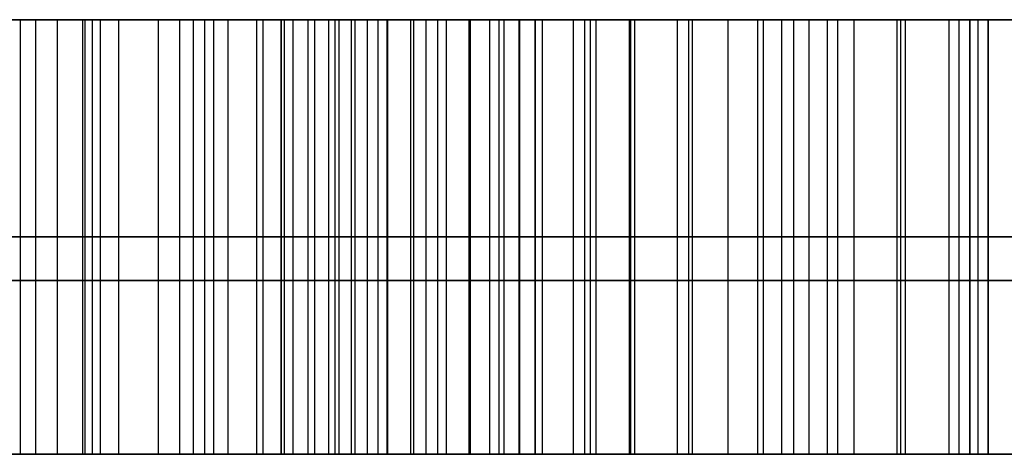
# Model space of a CAD drawing. Header units: millimetres. Extents: x 0 to 322, y -110 to 60.
# Tile 144 of 256: x 283.104 to 283.67, y -92.15 to -91.9. Entities that reach past the tile are written whole.
import ezdxf

# ---------------------------------------------------------------- set-up
doc = ezdxf.new("R2010")
doc.units = ezdxf.units.MM
doc.layers.add('Layer 01', color=7, linetype='Continuous', true_color=0x000000)

msp = doc.modelspace()

# ---------------------------------------------------------------- linework, layer by layer
at = {"layer": 'Layer 01'}
for p, q in [((283.14, -92.15, 23.5), (283.14, -91.9, 23.5)), ((283.14544, -92.15, 11.49451), (283.14544, -91.9, 11.49451)), ((283.15, -92.15, 24.35), (283.15, -91.9, 24.35)), ((283.15, -92.15, 24.5), (283.15, -91.9, 24.5)), ((283.15, -92.15, 24.15), (283.15, -91.9, 24.15)), ((283.15, -92.15, 24.7), (283.15, -91.9, 24.7)), ((283.15, -92.15, 24.85), (283.15, -91.9, 24.85)), ((283.19571, -92.15, 10.59451), (283.19571, -91.9, 10.59451)), ((283.215, -91.9, 23.75), (283.215, -92.15, 23.75)), ((283.22357, -92.15, 11.40388), (283.22357, -91.9, 11.40388)), ((283.25404, -91.9, 10.95258), (283.25404, -92.15, 10.95258)), ((283.37396, -92.15, 10.79451), (283.37396, -91.9, 10.79451)), ((283.4, -91.9, 24.775), (283.4, -92.15, 24.775)), ((283.45729, -92.15, 10.94451), (283.45729, -91.9, 10.94451)), ((283.5575, -92.15, 24), (283.5575, -91.9, 24)), ((283.65, -91.9, 24.425), (283.65, -92.15, 24.425)), ((283.66055, -91.9, 10.86951), (283.66055, -92.15, 10.86951)), ((283.9, -92.025, 24.15), (282.4, -92.025, 24.15)), ((282.65, -92.025, 24.35), (283.65, -92.025, 24.35)), ((283.65, -92.025, 24.5), (282.65, -92.025, 24.5)), ((282.9, -92.025, 24.7), (283.4, -92.025, 24.7)), ((283.4, -92.025, 24.85), (282.9, -92.025, 24.85)), ((283.065, -92.025, 23.5), (283.215, -92.025, 23.5)), ((283.66055, -92.025, 10.79451), (283.08737, -92.025, 10.79451)), ((283.08737, -92.025, 11.49451), (283.20352, -92.025, 11.49451)), ((283.10404, -92.025, 10.59451), (283.28737, -92.025, 10.59451)), ((283.24362, -92.025, 11.31326), (283.20352, -92.025, 11.49451)), ((283.215, -92.025, 24), (283.9, -92.025, 24)), ((283.215, -92.025, 23.5), (283.215, -92.025, 24)), ((283.25404, -92.025, 10.96065), (283.25404, -92.025, 10.94451)), ((283.25404, -92.025, 10.94451), (283.66055, -92.025, 10.94451)), ((283.4, -92.025, 24.7), (283.4, -92.025, 24.85)), ((283.65, -92.025, 24.35), (283.65, -92.025, 24.5)), ((283.66055, -92.025, 10.94451), (283.66055, -92.025, 10.79451)), ((283.65, -92.15, 24.425), (282.65, -92.15, 24.425)), ((283.4, -92.15, 24.775), (282.9, -92.15, 24.775)), ((283.215, -92.15, 23.825), (283.065, -92.15, 23.825)), ((283.08737, -92.15, 10.83617), (283.66055, -92.15, 10.83617)), ((283.15, -92.15, 24.5), (283.15, -92.15, 24.35)), ((283.15, -92.15, 24.15), (283.15, -92.15, 23.5)), ((283.15, -92.15, 24.85), (283.15, -92.15, 24.7))]:
    msp.add_line(p, q, dxfattribs=at)
at = {"layer": 'Layer 01', "extrusion": (0, 1, 0)}
for centre, radius in [((-290.5, 18.5, -91.9), 11.15), ((-283.9, 18.5, -92.05), 2.25)]:
    msp.add_arc(centre, radius, 270, 90, dxfattribs=at)
at = {"layer": 'Layer 01', "extrusion": (0, -1, 0)}
msp.add_arc((283.9, 18.5, 91.9), 2.25, 90, 270, dxfattribs=at)
at = {"layer": 'Layer 01'}
for points in [[(283.9, -91.9, 24.15), (283.15, -91.9, 24.15), (282.4, -91.9, 24.15)], [(282.65, -91.9, 24.35), (283.15, -91.9, 24.35), (283.65, -91.9, 24.35)], [(283.65, -91.9, 24.5), (283.15, -91.9, 24.5), (282.65, -91.9, 24.5)], [(282.9, -91.9, 24.7), (283.15, -91.9, 24.7), (283.4, -91.9, 24.7)], [(283.4, -91.9, 24.85), (283.15, -91.9, 24.85), (282.9, -91.9, 24.85)], [(283.065, -91.9, 23.5), (283.14, -91.9, 23.5), (283.215, -91.9, 23.5)], [(283.08737, -91.9, 10.79451), (283.37396, -91.9, 10.79451), (283.66055, -91.9, 10.79451)], [(283.20352, -91.9, 11.49451), (283.14544, -91.9, 11.49451), (283.08737, -91.9, 11.49451)], [(283.28737, -91.9, 10.59451), (283.19571, -91.9, 10.59451), (283.10404, -91.9, 10.59451)], [(283.10404, -92.15, 10.59451), (283.10404, -92.025, 10.59451), (283.10404, -91.9, 10.59451)], [(283.11289, -92.15, 10.54477), (283.11289, -92.025, 10.54477), (283.11289, -91.9, 10.54477)], [(283.12539, -92.15, 10.49789), (283.12539, -92.025, 10.49789), (283.12539, -91.9, 10.49789)], [(283.14128, -92.15, 10.45388), (283.14128, -92.025, 10.45388), (283.14128, -91.9, 10.45388)], [(283.16055, -92.15, 10.41248), (283.16055, -92.025, 10.41248), (283.16055, -91.9, 10.41248)], [(283.18347, -92.15, 10.37419), (283.18347, -92.025, 10.37419), (283.18347, -91.9, 10.37419)], [(283.24362, -91.9, 11.31326), (283.22357, -91.9, 11.40388), (283.20352, -91.9, 11.49451)], [(283.20352, -92.15, 11.49451), (283.20352, -92.025, 11.49451), (283.20352, -91.9, 11.49451)], [(283.21003, -92.15, 10.33852), (283.21003, -92.025, 10.33852), (283.21003, -91.9, 10.33852)], [(283.215, -91.9, 24), (283.5575, -91.9, 24), (283.9, -91.9, 24)], [(283.215, -91.9, 23.5), (283.215, -91.9, 23.75), (283.215, -91.9, 24)], [(283.215, -91.9, 24), (283.215, -92.025, 24), (283.215, -92.15, 24)], [(283.215, -91.9, 23.5), (283.215, -92.025, 23.5), (283.215, -92.15, 23.5)], [(283.23998, -92.15, 10.30544), (283.23998, -92.025, 10.30544), (283.23998, -91.9, 10.30544)], [(283.24362, -92.15, 11.31326), (283.24362, -92.025, 11.31326), (283.24362, -91.9, 11.31326)], [(283.25404, -91.9, 10.94451), (283.25404, -91.9, 10.95258), (283.25404, -91.9, 10.96065)], [(283.66055, -91.9, 10.94451), (283.45729, -91.9, 10.94451), (283.25404, -91.9, 10.94451)], [(283.25404, -92.15, 10.96065), (283.25404, -92.025, 10.96065), (283.25404, -91.9, 10.96065)], [(283.25404, -92.15, 10.94451), (283.25404, -92.025, 10.94451), (283.25404, -91.9, 10.94451)], [(283.25586, -92.15, 11.00544), (283.25586, -92.025, 11.00544), (283.25586, -91.9, 11.00544)], [(283.26081, -92.15, 11.04763), (283.26081, -92.025, 11.04763), (283.26081, -91.9, 11.04763)], [(283.2694, -92.15, 11.08774), (283.2694, -92.025, 11.08774), (283.2694, -91.9, 11.08774)], [(283.27331, -92.15, 10.2755), (283.27331, -92.025, 10.2755), (283.27331, -91.9, 10.2755)], [(283.28138, -92.15, 11.1255), (283.28138, -92.025, 11.1255), (283.28138, -91.9, 11.1255)], [(283.28503, -92.15, 11.35961), (283.28503, -92.025, 11.35961), (283.28503, -91.9, 11.35961)], [(283.28737, -92.15, 10.59451), (283.28737, -92.025, 10.59451), (283.28737, -91.9, 10.59451)], [(283.2944, -92.15, 10.56143), (283.2944, -92.025, 10.56143), (283.2944, -91.9, 10.56143)], [(283.29649, -92.15, 11.16065), (283.29649, -92.025, 11.16065), (283.29649, -91.9, 11.16065)], [(283.30352, -92.15, 10.53044), (283.30352, -92.025, 10.53044), (283.30352, -91.9, 10.53044)], [(283.30977, -92.15, 10.24867), (283.30977, -92.025, 10.24867), (283.30977, -91.9, 10.24867)], [(283.31498, -92.15, 10.50154), (283.31498, -92.025, 10.50154), (283.31498, -91.9, 10.50154)], [(283.31524, -92.15, 11.19373), (283.31524, -92.025, 11.19373), (283.31524, -91.9, 11.19373)], [(283.32852, -92.15, 10.47419), (283.32852, -92.025, 10.47419), (283.32852, -91.9, 10.47419)], [(283.33034, -92.15, 11.39998), (283.33034, -92.025, 11.39998), (283.33034, -91.9, 11.39998)], [(283.33737, -92.15, 11.22419), (283.33737, -92.025, 11.22419), (283.33737, -91.9, 11.22419)], [(283.34414, -92.15, 10.44893), (283.34414, -92.025, 10.44893), (283.34414, -91.9, 10.44893)], [(283.34909, -92.15, 10.2255), (283.34909, -92.025, 10.2255), (283.34909, -91.9, 10.2255)], [(283.36211, -92.15, 10.42576), (283.36211, -92.025, 10.42576), (283.36211, -91.9, 10.42576)], [(283.36289, -92.15, 11.25258), (283.36289, -92.025, 11.25258), (283.36289, -91.9, 11.25258)], [(283.3793, -92.15, 11.43383), (283.3793, -92.025, 11.43383), (283.3793, -91.9, 11.43383)], [(283.38216, -92.15, 10.4044), (283.38216, -92.025, 10.4044), (283.38216, -91.9, 10.4044)], [(283.39076, -92.15, 10.20571), (283.39076, -92.025, 10.20571), (283.39076, -91.9, 10.20571)], [(283.39128, -92.15, 11.2781), (283.39128, -92.025, 11.2781), (283.39128, -91.9, 11.2781)], [(283.4, -91.9, 24.7), (283.4, -91.9, 24.775), (283.4, -91.9, 24.85)], [(283.4, -92.15, 24.85), (283.4, -92.025, 24.85), (283.4, -91.9, 24.85)], [(283.4, -91.9, 24.7), (283.4, -92.025, 24.7), (283.4, -92.15, 24.7)], [(283.4043, -92.15, 10.38487), (283.4043, -92.025, 10.38487), (283.4043, -91.9, 10.38487)], [(283.42201, -92.15, 11.29998), (283.42201, -92.025, 11.29998), (283.42201, -91.9, 11.29998)], [(283.42852, -92.15, 10.36768), (283.42852, -92.025, 10.36768), (283.42852, -91.9, 10.36768)], [(283.4319, -92.15, 11.46169), (283.4319, -92.025, 11.46169), (283.4319, -91.9, 11.46169)], [(283.43503, -92.15, 10.18982), (283.43503, -92.025, 10.18982), (283.43503, -91.9, 10.18982)], [(283.4543, -92.15, 10.35258), (283.4543, -92.025, 10.35258), (283.4543, -91.9, 10.35258)], [(283.45508, -92.15, 11.31873), (283.45508, -92.025, 11.31873), (283.45508, -91.9, 11.31873)], [(283.4819, -92.15, 10.17732), (283.4819, -92.025, 10.17732), (283.4819, -91.9, 10.17732)], [(283.4819, -92.15, 10.34008), (283.4819, -92.025, 10.34008), (283.4819, -91.9, 10.34008)], [(283.48841, -92.15, 11.48331), (283.48841, -92.025, 11.48331), (283.48841, -91.9, 11.48331)], [(283.4905, -92.15, 11.33409), (283.4905, -92.025, 11.33409), (283.4905, -91.9, 11.33409)], [(283.51107, -92.15, 10.32966), (283.51107, -92.025, 10.32966), (283.51107, -91.9, 10.32966)], [(283.528, -92.15, 11.34581), (283.528, -92.025, 11.34581), (283.528, -91.9, 11.34581)], [(283.53138, -92.15, 10.16821), (283.53138, -92.025, 10.16821), (283.53138, -91.9, 10.16821)], [(283.5418, -92.15, 10.32159), (283.5418, -92.025, 10.32159), (283.5418, -91.9, 10.32159)], [(283.54883, -92.15, 11.49893), (283.54883, -92.025, 11.49893), (283.54883, -91.9, 11.49893)], [(283.5681, -92.15, 11.3544), (283.5681, -92.025, 11.3544), (283.5681, -91.9, 11.3544)], [(283.57409, -92.15, 10.31586), (283.57409, -92.025, 10.31586), (283.57409, -91.9, 10.31586)], [(283.58347, -92.15, 10.163), (283.58347, -92.025, 10.163), (283.58347, -91.9, 10.163)], [(283.60821, -92.15, 10.31222), (283.60821, -92.025, 10.31222), (283.60821, -91.9, 10.31222)], [(283.61029, -92.15, 11.35935), (283.61029, -92.025, 11.35935), (283.61029, -91.9, 11.35935)], [(283.61289, -92.15, 11.50805), (283.61289, -92.025, 11.50805), (283.61289, -91.9, 11.50805)], [(283.63815, -92.15, 10.16117), (283.63815, -92.025, 10.16117), (283.63815, -91.9, 10.16117)], [(283.64388, -92.15, 10.31117), (283.64388, -92.025, 10.31117), (283.64388, -91.9, 10.31117)], [(283.65, -91.9, 24.35), (283.65, -91.9, 24.425), (283.65, -91.9, 24.5)], [(283.65, -92.15, 24.5), (283.65, -92.025, 24.5), (283.65, -91.9, 24.5)], [(283.65, -91.9, 24.35), (283.65, -92.025, 24.35), (283.65, -92.15, 24.35)], [(283.65482, -92.15, 11.36117), (283.65482, -92.025, 11.36117), (283.65482, -91.9, 11.36117)], [(283.66055, -91.9, 10.79451), (283.66055, -91.9, 10.86951), (283.66055, -91.9, 10.94451)], [(283.66055, -92.15, 10.94451), (283.66055, -92.025, 10.94451), (283.66055, -91.9, 10.94451)], [(283.66055, -92.15, 10.79451), (283.66055, -92.025, 10.79451), (283.66055, -91.9, 10.79451)], [(283.9, -92.15, 24.15), (283.15, -92.15, 24.15), (282.4, -92.15, 24.15)], [(282.65, -92.15, 24.35), (283.15, -92.15, 24.35), (283.65, -92.15, 24.35)], [(283.65, -92.15, 24.5), (283.15, -92.15, 24.5), (282.65, -92.15, 24.5)], [(282.9, -92.15, 24.7), (283.15, -92.15, 24.7), (283.4, -92.15, 24.7)], [(283.4, -92.15, 24.85), (283.15, -92.15, 24.85), (282.9, -92.15, 24.85)], [(283.065, -92.15, 23.5), (283.14, -92.15, 23.5), (283.215, -92.15, 23.5)], [(283.66055, -92.15, 10.79451), (283.37396, -92.15, 10.79451), (283.08737, -92.15, 10.79451)], [(283.08737, -92.15, 11.49451), (283.14544, -92.15, 11.49451), (283.20352, -92.15, 11.49451)], [(283.10404, -92.15, 10.59451), (283.19571, -92.15, 10.59451), (283.28737, -92.15, 10.59451)], [(283.20352, -92.15, 11.49451), (283.22357, -92.15, 11.40388), (283.24362, -92.15, 11.31326)], [(283.215, -92.15, 24), (283.5575, -92.15, 24), (283.9, -92.15, 24)], [(283.215, -92.15, 23.5), (283.215, -92.15, 23.75), (283.215, -92.15, 24)], [(283.25404, -92.15, 10.96065), (283.25404, -92.15, 10.95258), (283.25404, -92.15, 10.94451)], [(283.25404, -92.15, 10.94451), (283.45729, -92.15, 10.94451), (283.66055, -92.15, 10.94451)], [(283.4, -92.15, 24.7), (283.4, -92.15, 24.775), (283.4, -92.15, 24.85)], [(283.65, -92.15, 24.35), (283.65, -92.15, 24.425), (283.65, -92.15, 24.5)], [(283.66055, -92.15, 10.94451), (283.66055, -92.15, 10.86951), (283.66055, -92.15, 10.79451)]]:
    msp.add_open_spline(points, degree=2, dxfattribs=at)
for points, knots in [([(283.10404, -91.9, 10.59451), (283.10669, -91.9, 10.57787), (283.11189, -91.9, 10.54525), (283.12461, -91.9, 10.49824), (283.14052, -91.9, 10.45398), (283.15966, -91.9, 10.4124), (283.18282, -91.9, 10.37381), (283.20953, -91.9, 10.33805), (283.23945, -91.9, 10.30482), (283.27299, -91.9, 10.27487), (283.30942, -91.9, 10.24791), (283.34895, -91.9, 10.22489), (283.39071, -91.9, 10.20481), (283.43532, -91.9, 10.18907), (283.48235, -91.9, 10.17657), (283.53195, -91.9, 10.16739), (283.58422, -91.9, 10.16226), (283.61991, -91.9, 10.16154), (283.63815, -91.9, 10.16117)], [-0.7609867, -0.7609867, -0.7609867, -0.7609867, -0.7103979, -0.6618203, -0.6149684, -0.5692366, -0.5245607, -0.4800221, -0.4353455, -0.3904752, -0.3451526, -0.2994468, -0.2532571, -0.2061598, -0.1575822, -0.1072035, -0.0547907, 0, 0, 0, 0]), ([(283.6806, -91.9, 11.51117), (283.658, -91.9, 11.51057), (283.61383, -91.9, 11.5094), (283.54934, -91.9, 11.50025), (283.48869, -91.9, 11.48457), (283.43168, -91.9, 11.46299), (283.3787, -91.9, 11.43481), (283.3293, -91.9, 11.4007), (283.28364, -91.9, 11.36025), (283.25707, -91.9, 11.32905), (283.24362, -91.9, 11.31326)], [-0.4982958, -0.4982958, -0.4982958, -0.4982958, -0.4303777, -0.3655386, -0.3030074, -0.2423814, -0.1827321, -0.1230879, -0.0622808, 0, 0, 0, 0]), ([(283.25404, -91.9, 10.96065), (283.25442, -91.9, 10.9756), (283.25515, -91.9, 11.0047), (283.26008, -91.9, 11.04726), (283.26866, -91.9, 11.08745), (283.28064, -91.9, 11.12529), (283.29581, -91.9, 11.16089), (283.31456, -91.9, 11.19402), (283.33698, -91.9, 11.22473), (283.36242, -91.9, 11.25304), (283.39069, -91.9, 11.2786), (283.42176, -91.9, 11.30055), (283.45494, -91.9, 11.31943), (283.49046, -91.9, 11.33485), (283.52841, -91.9, 11.34651), (283.56847, -91.9, 11.35516), (283.61095, -91.9, 11.36004), (283.63996, -91.9, 11.36079), (283.65482, -91.9, 11.36117)], [-0.6409223, -0.6409223, -0.6409223, -0.6409223, -0.5960228, -0.5534791, -0.5123997, -0.4727222, -0.4343982, -0.39632, -0.3586, -0.3203685, -0.2821369, -0.2443574, -0.2062792, -0.1676124, -0.128262, -0.0871826, -0.0446389, 0, 0, 0, 0]), ([(283.64388, -91.9, 10.31117), (283.63198, -91.9, 10.31132), (283.60863, -91.9, 10.3116), (283.57454, -91.9, 10.31547), (283.54204, -91.9, 10.32107), (283.51118, -91.9, 10.32913), (283.48198, -91.9, 10.33966), (283.45414, -91.9, 10.35197), (283.42838, -91.9, 10.36736), (283.40398, -91.9, 10.38437), (283.38191, -91.9, 10.40404), (283.36177, -91.9, 10.42547), (283.34362, -91.9, 10.44872), (283.32797, -91.9, 10.47421), (283.31454, -91.9, 10.50156), (283.30291, -91.9, 10.53066), (283.2938, -91.9, 10.56181), (283.28955, -91.9, 10.58344), (283.28737, -91.9, 10.59451)], [-0.5016334, -0.5016334, -0.5016334, -0.5016334, -0.4658948, -0.4315416, -0.3987031, -0.3668901, -0.335879, -0.3055372, -0.2756186, -0.2458824, -0.2163239, -0.1869928, -0.1576282, -0.1278874, -0.0973346, -0.0661999, -0.0338559, 0, 0, 0, 0]), ([(283.63815, -91.9, 10.16117), (283.66188, -91.9, 10.16169), (283.70819, -91.9, 10.16269), (283.77572, -91.9, 10.17159), (283.83955, -91.9, 10.18539), (283.89961, -91.9, 10.20531), (283.95591, -91.9, 10.23084), (284.00827, -91.9, 10.2623), (284.05683, -91.9, 10.29933), (284.10132, -91.9, 10.34174), (284.14117, -91.9, 10.38921), (284.17597, -91.9, 10.44108), (284.20554, -91.9, 10.49709), (284.22953, -91.9, 10.55734), (284.24795, -91.9, 10.62176), (284.26106, -91.9, 10.69017), (284.2694, -91.9, 10.7627), (284.27026, -91.9, 10.81245), (284.27071, -91.9, 10.838)], [-1.049786, -1.049786, -1.049786, -1.049786, -0.978521, -0.910678, -0.845495, -0.78256, -0.72093, -0.660094, -0.599423, -0.537803, -0.475786, -0.413571, -0.350449, -0.285836, -0.219052, -0.149431, -0.076729, 0, 0, 0, 0]), ([(284.08737, -91.9, 10.83539), (284.08704, -91.9, 10.81515), (284.08639, -91.9, 10.77573), (284.08089, -91.9, 10.71837), (284.07175, -91.9, 10.66451), (284.0595, -91.9, 10.61404), (284.04305, -91.9, 10.56721), (284.02287, -91.9, 10.52402), (283.99944, -91.9, 10.48403), (283.9721, -91.9, 10.44792), (283.94151, -91.9, 10.41559), (283.90768, -91.9, 10.38765), (283.87114, -91.9, 10.36366), (283.83124, -91.9, 10.34469), (283.78871, -91.9, 10.32943), (283.74299, -91.9, 10.31894), (283.69443, -91.9, 10.31222), (283.66101, -91.9, 10.31153), (283.64388, -91.9, 10.31117)], [-0.7807567, -0.7807567, -0.7807567, -0.7807567, -0.7199547, -0.6623101, -0.6078081, -0.5559334, -0.5064366, -0.4589431, -0.4128675, -0.3674297, -0.3231507, -0.2794346, -0.2358814, -0.1921341, -0.1470067, -0.1003784, -0.0514269, 0, 0, 0, 0]), ([(283.65482, -91.9, 11.36117), (283.67125, -91.9, 11.36081), (283.70337, -91.9, 11.36011), (283.75016, -91.9, 11.35346), (283.79421, -91.9, 11.34263), (283.83539, -91.9, 11.32709), (283.874, -91.9, 11.3075), (283.90991, -91.9, 11.28343), (283.94285, -91.9, 11.25472), (283.9731, -91.9, 11.22211), (284.00023, -91.9, 11.18569), (284.02341, -91.9, 11.14545), (284.04322, -91.9, 11.10201), (284.05972, -91.9, 11.05526), (284.0721, -91.9, 11.005), (284.08077, -91.9, 10.95143), (284.08642, -91.9, 10.89454), (284.08705, -91.9, 10.85546), (284.08737, -91.9, 10.83539)], [-0.7714275, -0.7714275, -0.7714275, -0.7714275, -0.7220858, -0.6749434, -0.6297748, -0.5860278, -0.5429831, -0.4999393, -0.4564833, -0.412003, -0.3665131, -0.3203448, -0.2727243, -0.2232278, -0.1716064, -0.1174051, -0.0602802, 0, 0, 0, 0]), ([(283.63815, -92.025, 10.16117), (283.61991, -92.025, 10.16154), (283.58422, -92.025, 10.16226), (283.53195, -92.025, 10.16739), (283.48235, -92.025, 10.17657), (283.43532, -92.025, 10.18907), (283.39071, -92.025, 10.20481), (283.34895, -92.025, 10.22489), (283.30942, -92.025, 10.24791), (283.27299, -92.025, 10.27487), (283.23945, -92.025, 10.30482), (283.20953, -92.025, 10.33805), (283.18282, -92.025, 10.37381), (283.15966, -92.025, 10.4124), (283.14052, -92.025, 10.45398), (283.12461, -92.025, 10.49824), (283.11189, -92.025, 10.54525), (283.10669, -92.025, 10.57787), (283.10404, -92.025, 10.59451)], [0, 0, 0, 0, 0.072, 0.140874, 0.207076, 0.270911, 0.332801, 0.393498, 0.453559, 0.513117, 0.57208, 0.630789, 0.689317, 0.748024, 0.80812, 0.869687, 0.933522, 1, 1, 1, 1]), ([(283.24362, -92.025, 11.31326), (283.25707, -92.025, 11.32905), (283.28364, -92.025, 11.36025), (283.3293, -92.025, 11.4007), (283.3787, -92.025, 11.43481), (283.43168, -92.025, 11.46299), (283.48869, -92.025, 11.48457), (283.54934, -92.025, 11.50025), (283.61383, -92.025, 11.5094), (283.658, -92.025, 11.51057), (283.6806, -92.025, 11.51117)], [0, 0, 0, 0, 0.124988, 0.247018, 0.366714, 0.486421, 0.608087, 0.733578, 0.863699, 1, 1, 1, 1]), ([(283.65482, -92.025, 11.36117), (283.63996, -92.025, 11.36079), (283.61095, -92.025, 11.36004), (283.56847, -92.025, 11.35516), (283.52841, -92.025, 11.34651), (283.49046, -92.025, 11.33485), (283.45494, -92.025, 11.31943), (283.42176, -92.025, 11.30055), (283.39069, -92.025, 11.2786), (283.36242, -92.025, 11.25304), (283.33698, -92.025, 11.22473), (283.31456, -92.025, 11.19402), (283.29581, -92.025, 11.16089), (283.28064, -92.025, 11.12529), (283.26866, -92.025, 11.08745), (283.26008, -92.025, 11.04726), (283.25515, -92.025, 11.0047), (283.25442, -92.025, 10.9756), (283.25404, -92.025, 10.96065)], [0, 0, 0, 0, 0.069648, 0.136027, 0.200121, 0.261518, 0.321847, 0.381259, 0.440205, 0.499855, 0.559506, 0.618359, 0.67777, 0.737565, 0.799472, 0.863567, 0.929945, 1, 1, 1, 1]), ([(283.28737, -92.025, 10.59451), (283.28955, -92.025, 10.58344), (283.2938, -92.025, 10.56181), (283.30291, -92.025, 10.53066), (283.31454, -92.025, 10.50156), (283.32797, -92.025, 10.47421), (283.34362, -92.025, 10.44872), (283.36177, -92.025, 10.42547), (283.38191, -92.025, 10.40404), (283.40398, -92.025, 10.38437), (283.42838, -92.025, 10.36736), (283.45414, -92.025, 10.35197), (283.48198, -92.025, 10.33966), (283.51118, -92.025, 10.32913), (283.54204, -92.025, 10.32107), (283.57454, -92.025, 10.31547), (283.60863, -92.025, 10.3116), (283.63198, -92.025, 10.31132), (283.64388, -92.025, 10.31117)], [0, 0, 0, 0, 0.067491, 0.131969, 0.194035, 0.254942, 0.31423, 0.372768, 0.431239, 0.490164, 0.549442, 0.609085, 0.669571, 0.731391, 0.79481, 0.860273, 0.928756, 1, 1, 1, 1]), ([(284.27071, -92.025, 10.838), (284.27026, -92.025, 10.81245), (284.2694, -92.025, 10.7627), (284.26106, -92.025, 10.69017), (284.24795, -92.025, 10.62176), (284.22953, -92.025, 10.55734), (284.20554, -92.025, 10.49709), (284.17597, -92.025, 10.44108), (284.14117, -92.025, 10.38921), (284.10132, -92.025, 10.34174), (284.05683, -92.025, 10.29933), (284.00827, -92.025, 10.2623), (283.95591, -92.025, 10.23084), (283.89961, -92.025, 10.20531), (283.83955, -92.025, 10.18539), (283.77572, -92.025, 10.17159), (283.70819, -92.025, 10.16269), (283.66188, -92.025, 10.16169), (283.63815, -92.025, 10.16117)], [0, 0, 0, 0, 0.07309, 0.142344, 0.208663, 0.27228, 0.333829, 0.393957, 0.453221, 0.512298, 0.570995, 0.628789, 0.68674, 0.745447, 0.805397, 0.867489, 0.932115, 1, 1, 1, 1]), ([(283.64388, -92.025, 10.31117), (283.66101, -92.025, 10.31153), (283.69443, -92.025, 10.31222), (283.74299, -92.025, 10.31894), (283.78871, -92.025, 10.32943), (283.83124, -92.025, 10.34469), (283.87114, -92.025, 10.36366), (283.90768, -92.025, 10.38765), (283.94151, -92.025, 10.41559), (283.9721, -92.025, 10.44792), (283.99944, -92.025, 10.48403), (284.02287, -92.025, 10.52402), (284.04305, -92.025, 10.56721), (284.0595, -92.025, 10.61404), (284.07175, -92.025, 10.66451), (284.08089, -92.025, 10.71837), (284.08639, -92.025, 10.77573), (284.08704, -92.025, 10.81515), (284.08737, -92.025, 10.83539)], [0, 0, 0, 0, 0.065868, 0.128566, 0.188287, 0.246087, 0.302119, 0.357902, 0.413894, 0.470607, 0.528804, 0.587818, 0.648648, 0.712044, 0.778486, 0.848293, 0.922124, 1, 1, 1, 1]), ([(284.08737, -92.025, 10.83539), (284.08705, -92.025, 10.85546), (284.08642, -92.025, 10.89454), (284.08077, -92.025, 10.95143), (284.0721, -92.025, 11.005), (284.05972, -92.025, 11.05526), (284.04322, -92.025, 11.10201), (284.02341, -92.025, 11.14545), (284.00023, -92.025, 11.18569), (283.9731, -92.025, 11.22211), (283.94285, -92.025, 11.25472), (283.90991, -92.025, 11.28343), (283.874, -92.025, 11.3075), (283.83539, -92.025, 11.32709), (283.79421, -92.025, 11.34263), (283.75016, -92.025, 11.35346), (283.70337, -92.025, 11.36011), (283.67125, -92.025, 11.36081), (283.65482, -92.025, 11.36117)], [0, 0, 0, 0, 0.078141, 0.152192, 0.222453, 0.28937, 0.353532, 0.415262, 0.47511, 0.534079, 0.591738, 0.64807, 0.703868, 0.759667, 0.816376, 0.874928, 0.936038, 1, 1, 1, 1]), ([(283.63815, -92.15, 10.16117), (283.61991, -92.15, 10.16154), (283.58422, -92.15, 10.16226), (283.53195, -92.15, 10.16739), (283.48235, -92.15, 10.17657), (283.43532, -92.15, 10.18907), (283.39071, -92.15, 10.20481), (283.34895, -92.15, 10.22489), (283.30942, -92.15, 10.24791), (283.27299, -92.15, 10.27487), (283.23945, -92.15, 10.30482), (283.20953, -92.15, 10.33805), (283.18282, -92.15, 10.37381), (283.15966, -92.15, 10.4124), (283.14052, -92.15, 10.45398), (283.12461, -92.15, 10.49824), (283.11189, -92.15, 10.54525), (283.10669, -92.15, 10.57787), (283.10404, -92.15, 10.59451)], [0, 0, 0, 0, 0.072, 0.140874, 0.207076, 0.270911, 0.332801, 0.393498, 0.453559, 0.513117, 0.57208, 0.630789, 0.689317, 0.748024, 0.80812, 0.869687, 0.933522, 1, 1, 1, 1]), ([(283.6806, -92.15, 11.51117), (283.658, -92.15, 11.51057), (283.61383, -92.15, 11.5094), (283.54934, -92.15, 11.50025), (283.48869, -92.15, 11.48457), (283.43168, -92.15, 11.46299), (283.3787, -92.15, 11.43481), (283.3293, -92.15, 11.4007), (283.28364, -92.15, 11.36025), (283.25707, -92.15, 11.32905), (283.24362, -92.15, 11.31326)], [-1, -1, -1, -1, -0.863699, -0.733578, -0.608087, -0.486421, -0.366714, -0.247018, -0.124988, 0, 0, 0, 0]), ([(283.65482, -92.15, 11.36117), (283.63996, -92.15, 11.36079), (283.61095, -92.15, 11.36004), (283.56847, -92.15, 11.35516), (283.52841, -92.15, 11.34651), (283.49046, -92.15, 11.33485), (283.45494, -92.15, 11.31943), (283.42176, -92.15, 11.30055), (283.39069, -92.15, 11.2786), (283.36242, -92.15, 11.25304), (283.33698, -92.15, 11.22473), (283.31456, -92.15, 11.19402), (283.29581, -92.15, 11.16089), (283.28064, -92.15, 11.12529), (283.26866, -92.15, 11.08745), (283.26008, -92.15, 11.04726), (283.25515, -92.15, 11.0047), (283.25442, -92.15, 10.9756), (283.25404, -92.15, 10.96065)], [0, 0, 0, 0, 0.069648, 0.136027, 0.200121, 0.261518, 0.321847, 0.381259, 0.440205, 0.499855, 0.559506, 0.618359, 0.67777, 0.737565, 0.799472, 0.863567, 0.929945, 1, 1, 1, 1]), ([(283.28737, -92.15, 10.59451), (283.28955, -92.15, 10.58344), (283.2938, -92.15, 10.56181), (283.30291, -92.15, 10.53066), (283.31454, -92.15, 10.50156), (283.32797, -92.15, 10.47421), (283.34362, -92.15, 10.44872), (283.36177, -92.15, 10.42547), (283.38191, -92.15, 10.40404), (283.40398, -92.15, 10.38437), (283.42838, -92.15, 10.36736), (283.45414, -92.15, 10.35197), (283.48198, -92.15, 10.33966), (283.51118, -92.15, 10.32913), (283.54204, -92.15, 10.32107), (283.57454, -92.15, 10.31547), (283.60863, -92.15, 10.3116), (283.63198, -92.15, 10.31132), (283.64388, -92.15, 10.31117)], [0, 0, 0, 0, 0.067491, 0.131969, 0.194035, 0.254942, 0.31423, 0.372768, 0.431239, 0.490164, 0.549442, 0.609085, 0.669571, 0.731391, 0.79481, 0.860273, 0.928756, 1, 1, 1, 1]), ([(284.27071, -92.15, 10.838), (284.27026, -92.15, 10.81245), (284.2694, -92.15, 10.7627), (284.26106, -92.15, 10.69017), (284.24795, -92.15, 10.62176), (284.22953, -92.15, 10.55734), (284.20554, -92.15, 10.49709), (284.17597, -92.15, 10.44108), (284.14117, -92.15, 10.38921), (284.10132, -92.15, 10.34174), (284.05683, -92.15, 10.29933), (284.00827, -92.15, 10.2623), (283.95591, -92.15, 10.23084), (283.89961, -92.15, 10.20531), (283.83955, -92.15, 10.18539), (283.77572, -92.15, 10.17159), (283.70819, -92.15, 10.16269), (283.66188, -92.15, 10.16169), (283.63815, -92.15, 10.16117)], [0, 0, 0, 0, 0.07309, 0.142344, 0.208663, 0.27228, 0.333829, 0.393957, 0.453221, 0.512298, 0.570995, 0.628789, 0.68674, 0.745447, 0.805397, 0.867489, 0.932115, 1, 1, 1, 1]), ([(283.64388, -92.15, 10.31117), (283.66101, -92.15, 10.31153), (283.69443, -92.15, 10.31222), (283.74299, -92.15, 10.31894), (283.78871, -92.15, 10.32943), (283.83124, -92.15, 10.34469), (283.87114, -92.15, 10.36366), (283.90768, -92.15, 10.38765), (283.94151, -92.15, 10.41559), (283.9721, -92.15, 10.44792), (283.99944, -92.15, 10.48403), (284.02287, -92.15, 10.52402), (284.04305, -92.15, 10.56721), (284.0595, -92.15, 10.61404), (284.07175, -92.15, 10.66451), (284.08089, -92.15, 10.71837), (284.08639, -92.15, 10.77573), (284.08704, -92.15, 10.81515), (284.08737, -92.15, 10.83539)], [0, 0, 0, 0, 0.065868, 0.128566, 0.188287, 0.246087, 0.302119, 0.357902, 0.413894, 0.470607, 0.528804, 0.587818, 0.648648, 0.712044, 0.778486, 0.848293, 0.922124, 1, 1, 1, 1]), ([(284.08737, -92.15, 10.83539), (284.08705, -92.15, 10.85546), (284.08642, -92.15, 10.89454), (284.08077, -92.15, 10.95143), (284.0721, -92.15, 11.005), (284.05972, -92.15, 11.05526), (284.04322, -92.15, 11.10201), (284.02341, -92.15, 11.14545), (284.00023, -92.15, 11.18569), (283.9731, -92.15, 11.22211), (283.94285, -92.15, 11.25472), (283.90991, -92.15, 11.28343), (283.874, -92.15, 11.3075), (283.83539, -92.15, 11.32709), (283.79421, -92.15, 11.34263), (283.75016, -92.15, 11.35346), (283.70337, -92.15, 11.36011), (283.67125, -92.15, 11.36081), (283.65482, -92.15, 11.36117)], [0, 0, 0, 0, 0.078141, 0.152192, 0.222453, 0.28937, 0.353532, 0.415262, 0.47511, 0.534079, 0.591738, 0.64807, 0.703868, 0.759667, 0.816376, 0.874928, 0.936038, 1, 1, 1, 1])]:
    msp.add_open_spline(points, degree=3, knots=knots, dxfattribs=at)

doc.saveas('drawing.dxf')
